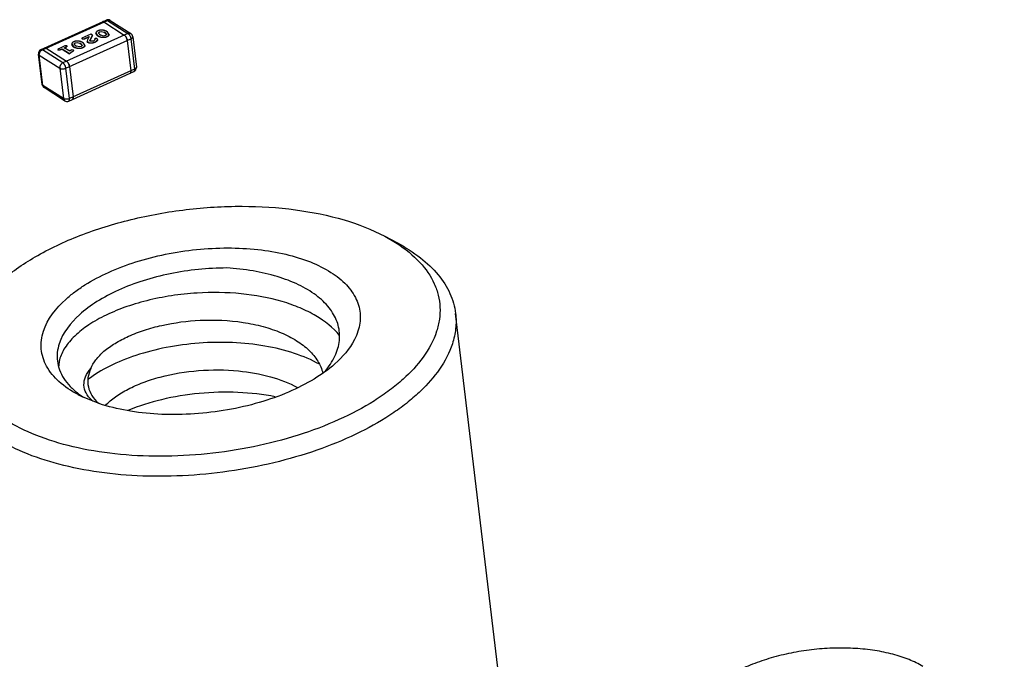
# Model space of a CAD drawing. Header units: millimetres. Extents: x -117 to 182, y -33 to 89.
# Tile 61 of 135: x -86.5 to -79.75, y -10.66 to -6.27. Entities that reach past the tile are written whole.
import ezdxf

# ---------------------------------------------------------------- set-up
doc = ezdxf.new("R2010")
doc.units = ezdxf.units.MM
doc.header["$LTSCALE"] = 1.21
doc.header["$MEASUREMENT"] = 0
doc.layers.get('0').update_dxf_attribs({"linetype": 'CONTINUOUS'})

msp = doc.modelspace()

# ---------------------------------------------------------------- linework, layer by layer
at = {"color": 7, "linetype": 'Continuous'}
for p, q in [((-86.3565, -6.4773), (-85.9109, -6.2758)), ((-86.3471, -6.479), (-85.9015, -6.2775)), ((-85.9109, -6.2758), (-85.9015, -6.2775)), ((-85.9015, -6.2775), (-85.8836, -6.277)), ((-85.9015, -6.2775), (-85.7614, -6.3671)), ((-85.8819, -6.2779), (-85.7419, -6.3674)), ((-85.9331, -6.2864), (-85.9357, -6.287)), ((-85.9356, -6.287), (-85.9262, -6.2887)), ((-85.9262, -6.2887), (-85.7862, -6.3783)), ((-85.7614, -6.3671), (-86.207, -6.5685)), ((-86.1864, -6.6058), (-85.7408, -6.4043)), ((-86.0148, -6.3723), (-86.0774, -6.4006)), ((-86.0774, -6.4006), (-86.0729, -6.4035)), ((-86.0774, -6.4006), (-86.0771, -6.4028)), ((-86.0771, -6.4028), (-86.0726, -6.4057)), ((-86.0729, -6.4035), (-86.0726, -6.4057)), ((-86.0729, -6.4035), (-86.0586, -6.405)), ((-86.0584, -6.4071), (-86.0726, -6.4057)), ((-86.0586, -6.405), (-86.056, -6.4018)), ((-86.0586, -6.405), (-86.0584, -6.4071)), ((-86.0557, -6.404), (-86.0584, -6.4071)), ((-86.056, -6.4018), (-86.0266, -6.3885)), ((-86.0557, -6.404), (-86.056, -6.4018)), ((-86.0557, -6.404), (-86.0282, -6.3916)), ((-86.0383, -6.4108), (-86.0409, -6.4206)), ((-86.0266, -6.3885), (-86.0383, -6.4108)), ((-86.0228, -6.416), (-86.0039, -6.3793)), ((-86.0037, -6.3814), (-86.0225, -6.4182)), ((-86.0039, -6.3793), (-86.0148, -6.3723)), ((-86.0037, -6.3814), (-86.0039, -6.3793)), ((-85.9879, -6.412), (-85.9969, -6.4195)), ((-85.9857, -6.4016), (-85.9893, -6.4056)), ((-85.9893, -6.4056), (-85.9891, -6.4078)), ((-85.9888, -6.4071), (-85.9885, -6.4093)), ((-85.9888, -6.4071), (-85.9877, -6.4101)), ((-85.9736, -6.4014), (-85.9857, -6.4016)), ((-85.9804, -6.3658), (-85.9709, -6.3795)), ((-85.9706, -6.3816), (-85.9801, -6.368)), ((-85.9701, -6.4077), (-85.9736, -6.4014)), ((-85.9709, -6.3795), (-85.9607, -6.386)), ((-85.9706, -6.3816), (-85.9709, -6.3795)), ((-85.9706, -6.3816), (-85.9604, -6.3882)), ((-85.9699, -6.4099), (-85.9701, -6.4077)), ((-85.9633, -6.3626), (-85.9567, -6.3559)), ((-85.9633, -6.3646), (-85.9633, -6.3626)), ((-85.963, -6.3647), (-85.9633, -6.3626)), ((-85.9567, -6.3732), (-85.9633, -6.3646)), ((-85.9564, -6.3581), (-85.963, -6.3647)), ((-85.9607, -6.386), (-85.9604, -6.3882)), ((-85.9567, -6.3559), (-85.9438, -6.3534)), ((-85.9564, -6.3581), (-85.9567, -6.3559)), ((-85.9567, -6.3732), (-85.9468, -6.3795)), ((-85.9435, -6.3556), (-85.9564, -6.3581)), ((-85.9279, -6.385), (-85.9468, -6.3795)), ((-85.9435, -6.3556), (-85.9438, -6.3534)), ((-85.9438, -6.3534), (-85.9247, -6.3588)), ((-85.9245, -6.361), (-85.9435, -6.3556)), ((-85.915, -6.3824), (-85.9279, -6.385)), ((-85.9149, -6.3651), (-85.9247, -6.3588)), ((-85.9245, -6.361), (-85.9247, -6.3588)), ((-85.9146, -6.3673), (-85.9245, -6.361)), ((-85.9082, -6.3758), (-85.915, -6.3824)), ((-85.9149, -6.3651), (-85.9146, -6.3673)), ((-85.9149, -6.3651), (-85.9082, -6.3737)), ((-85.9084, -6.3739), (-85.9146, -6.3673)), ((-85.9007, -6.3588), (-85.9108, -6.3523)), ((-85.9082, -6.3737), (-85.9082, -6.3758)), ((-85.9047, -6.3909), (-85.9049, -6.3887)), ((-85.8912, -6.3724), (-85.9007, -6.3588)), ((-85.7824, -6.3812), (-85.7862, -6.3783)), ((-85.7787, -6.3852), (-85.7812, -6.3824)), ((-85.7655, -6.4155), (-85.7666, -6.4098)), ((-85.7419, -6.3674), (-85.7614, -6.3671)), ((-85.7408, -6.4043), (-85.7159, -6.6127)), ((-85.728, -6.3895), (-85.7031, -6.5979)), ((-86.3471, -6.479), (-86.3565, -6.4773)), ((-86.207, -6.5685), (-86.3471, -6.479)), ((-86.3318, -6.4661), (-86.3223, -6.4678)), ((-86.3292, -6.4655), (-86.3317, -6.4661)), ((-86.3223, -6.4678), (-86.3259, -6.466)), ((-86.3223, -6.4678), (-86.1823, -6.5574)), ((-86.2358, -6.4723), (-86.2414, -6.4774)), ((-86.2414, -6.4774), (-86.2412, -6.4795)), ((-86.2414, -6.4774), (-86.2398, -6.4795)), ((-86.2395, -6.4817), (-86.2412, -6.4795)), ((-86.2398, -6.4795), (-86.2259, -6.4786)), ((-86.2398, -6.4795), (-86.2395, -6.4817)), ((-86.2256, -6.4808), (-86.2395, -6.4817)), ((-86.1937, -6.4532), (-86.2358, -6.4723)), ((-86.2259, -6.4786), (-86.2118, -6.4723)), ((-86.2256, -6.4808), (-86.2259, -6.4786)), ((-86.2256, -6.4808), (-86.2116, -6.4744)), ((-86.2118, -6.4723), (-86.1612, -6.5046)), ((-86.2118, -6.4723), (-86.2116, -6.4744)), ((-86.2116, -6.4744), (-86.161, -6.5068)), ((-86.1978, -6.4659), (-86.1837, -6.4596)), ((-86.1605, -6.4898), (-86.1978, -6.4659)), ((-86.1957, -6.4673), (-86.1835, -6.4617)), ((-86.1798, -6.4523), (-86.1937, -6.4532)), ((-86.1837, -6.4596), (-86.1781, -6.4545)), ((-86.1837, -6.4596), (-86.1835, -6.4617)), ((-86.1779, -6.4566), (-86.1835, -6.4617)), ((-86.1781, -6.4545), (-86.1798, -6.4523)), ((-86.1779, -6.4566), (-86.1781, -6.4545)), ((-86.1469, -6.4804), (-86.1507, -6.4827)), ((-86.1351, -6.4809), (-86.1469, -6.4804)), ((-86.1465, -6.4409), (-86.137, -6.4546)), ((-86.1367, -6.4567), (-86.1462, -6.4431)), ((-86.137, -6.4546), (-86.1268, -6.4611)), ((-86.1367, -6.4567), (-86.137, -6.4546)), ((-86.1367, -6.4567), (-86.1266, -6.4633)), ((-86.1333, -6.4831), (-86.1351, -6.4809)), ((-86.1294, -6.4377), (-86.1228, -6.431)), ((-86.1292, -6.4398), (-86.1294, -6.4377)), ((-86.1294, -6.4397), (-86.1294, -6.4377)), ((-86.1228, -6.4483), (-86.1294, -6.4397)), ((-86.1225, -6.4332), (-86.1292, -6.4398)), ((-86.1268, -6.4611), (-86.1266, -6.4633)), ((-86.1228, -6.431), (-86.1099, -6.4285)), ((-86.1225, -6.4332), (-86.1228, -6.431)), ((-86.1228, -6.4483), (-86.1129, -6.4546)), ((-86.1096, -6.4307), (-86.1225, -6.4332)), ((-86.094, -6.4601), (-86.1129, -6.4546)), ((-86.1096, -6.4307), (-86.1099, -6.4285)), ((-86.1099, -6.4285), (-86.0908, -6.4339)), ((-86.0906, -6.4361), (-86.1096, -6.4307)), ((-86.0811, -6.4575), (-86.094, -6.4601)), ((-86.081, -6.4402), (-86.0908, -6.4339)), ((-86.0906, -6.4361), (-86.0908, -6.4339)), ((-86.0807, -6.4424), (-86.0906, -6.4361)), ((-86.0743, -6.4509), (-86.0811, -6.4575)), ((-86.081, -6.4402), (-86.0807, -6.4424)), ((-86.081, -6.4402), (-86.0743, -6.4488)), ((-86.0745, -6.449), (-86.0807, -6.4424)), ((-86.0668, -6.4339), (-86.0769, -6.4274)), ((-86.0743, -6.4488), (-86.0743, -6.4509)), ((-86.0708, -6.466), (-86.071, -6.4638)), ((-86.0573, -6.4475), (-86.0668, -6.4339)), ((-86.0409, -6.4206), (-86.0406, -6.4228)), ((-86.0409, -6.4206), (-86.0357, -6.4273)), ((-86.0354, -6.4295), (-86.0406, -6.4228)), ((-86.0357, -6.4273), (-86.0354, -6.4295)), ((-86.0211, -6.4213), (-86.023, -6.4184)), ((-86.0228, -6.416), (-86.0225, -6.4182)), ((-85.9969, -6.4195), (-86.0211, -6.4213)), ((-85.9871, -6.4259), (-85.9868, -6.4281)), ((-85.7655, -6.4155), (-85.7406, -6.6239)), ((-86.3493, -6.717), (-86.3742, -6.5087)), ((-86.3742, -6.5087), (-86.3687, -6.5162)), ((-86.3687, -6.5162), (-86.2287, -6.6058)), ((-86.3438, -6.7246), (-86.3687, -6.5162)), ((-86.1612, -6.5046), (-86.1372, -6.4876)), ((-86.1612, -6.5046), (-86.161, -6.5068)), ((-86.1369, -6.4897), (-86.161, -6.5068)), ((-86.1507, -6.4827), (-86.1605, -6.4898)), ((-86.1372, -6.4876), (-86.1333, -6.4831)), ((-86.1372, -6.4876), (-86.1369, -6.4897)), ((-86.1331, -6.4853), (-86.1369, -6.4897)), ((-86.1331, -6.4853), (-86.1333, -6.4831)), ((-86.2287, -6.6058), (-86.2037, -6.8142)), ((-86.1615, -6.8142), (-86.1864, -6.6058)), ((-86.1785, -6.5603), (-86.1823, -6.5574)), ((-86.1748, -6.5643), (-86.1773, -6.5615)), ((-86.1616, -6.5946), (-86.1627, -6.5889)), ((-86.1616, -6.5946), (-86.1367, -6.803)), ((-85.7159, -6.6127), (-86.1615, -6.8142)), ((-86.1664, -6.8307), (-85.7208, -6.6293)), ((-85.7409, -6.6336), (-85.7404, -6.6307)), ((-85.7404, -6.6291), (-85.7406, -6.6239)), ((-86.3438, -6.7246), (-86.3493, -6.717)), ((-86.2037, -6.8142), (-86.3438, -6.7246)), ((-86.3355, -6.7391), (-86.3438, -6.7246)), ((-86.1954, -6.8286), (-86.3355, -6.7391)), ((-86.2037, -6.8142), (-86.1954, -6.8286)), ((-86.137, -6.8127), (-86.1365, -6.8098)), ((-86.1365, -6.8082), (-86.1367, -6.803)), ((-84.0004, -7.7579), (-83.9137, -7.8038)), ((-84.0003, -7.7579), (-83.915, -7.808)), ((-83.1158, -11.6198), (-83.5143, -8.2871)), ((-86.2327, -8.6158), (-86.2376, -8.6576)), ((-86.1, -8.8373), (-86.0658, -8.861)), ((-85.9346, -8.9129), (-86.0672, -8.8618))]:
    msp.add_line(p, q, dxfattribs=at)
for centre, radius, start, end in [((-85.8983, -6.3036), 0.0305, 57.40243, 114.32868), ((-85.8907, -6.2917), 0.0164, 57.40523, 64.1128), ((-85.9151, -6.3764), 0.00715, 19.91967, 20.6267), ((-85.807, -6.4078), 0.0362, 44.48127, 47.19785), ((-85.8175, -6.4172), 0.0503, 36.87893, 39.4471), ((-85.8224, -6.4207), 0.0563, 33.03708, 36.83096), ((-85.8266, -6.4235), 0.0614, 30.68393, 33.03774), ((-85.8297, -6.4253), 0.0649, 27.28064, 30.66586), ((-85.8314, -6.4262), 0.0669, 25.05776, 27.28533), ((-85.8315, -6.4262), 0.067, 21.67066, 25.06206), ((-85.8303, -6.4257), 0.0657, 19.51697, 21.67329), ((-85.8265, -6.4244), 0.0617, 15.62457, 19.55099), ((-85.8221, -6.4232), 0.0571, 13.609, 15.62483), ((-85.7583, -6.3931), 0.0305, 6.8184, 57.40243), ((-86.344, -6.505), 0.0305, 114.32868, 186.8184), ((-86.0812, -6.4515), 0.00715, 19.91967, 20.6267), ((-85.9547, -6.4317), 0.0692, 168.68347, 168.90636), ((-86.2031, -6.5868), 0.0361, 44.48042, 47.20345), ((-86.2135, -6.5962), 0.0502, 36.87342, 39.44892), ((-86.2186, -6.5999), 0.0565, 33.04333, 36.82405), ((-86.2225, -6.6025), 0.0612, 30.68008, 33.04309), ((-86.2259, -6.6044), 0.0651, 27.28461, 30.66156), ((-86.2273, -6.6052), 0.0667, 25.05293, 27.28812), ((-86.2278, -6.6054), 0.0672, 21.67501, 25.05771), ((-86.2262, -6.6048), 0.0655, 19.51518, 21.67762), ((-86.2226, -6.6035), 0.0617, 15.62559, 19.54932), ((-86.2181, -6.6023), 0.057, 13.6044, 15.62562), ((-85.7334, -6.6015), 0.0305, 294.32868, 6.8184), ((-85.711, -6.5988), 0.00791, 2.24067, 6.82496), ((-85.7672, -6.6284), 0.0269, 355.12531, 358.4652), ((-86.319, -6.7134), 0.0305, 186.8184, 237.40243), ((-86.1633, -6.8075), 0.0268, 355.12437, 358.47184), ((-86.179, -6.803), 0.0305, 237.40243, 294.32868), ((-85.7025, -8.0866), 0.8567, 242.1051, 244.80294), ((-85.8372, -8.6986), 0.2514, 226.92464, 229.43996)]:
    msp.add_arc(centre, radius, start, end, dxfattribs=at)
for points, knots in [([(-85.9108, -6.3523), (-85.9116, -6.3518), (-85.9129, -6.3511), (-85.9146, -6.3502), (-85.9165, -6.3494), (-85.9189, -6.3484), (-85.9215, -6.3476), (-85.9237, -6.347), (-85.9254, -6.3466), (-85.9271, -6.3462), (-85.9295, -6.3457), (-85.9325, -6.3453), (-85.9356, -6.3449), (-85.9381, -6.3447), (-85.9407, -6.3445), (-85.9439, -6.3444), (-85.9479, -6.3445), (-85.9519, -6.345), (-85.9558, -6.3458), (-85.9596, -6.3468), (-85.9631, -6.3481), (-85.9654, -6.3491), (-85.9666, -6.3495)], [0, 0, 0, 0, 0.048901, 0.074407, 0.100562, 0.154914, 0.211889, 0.241474, 0.271539, 0.302026, 0.333091, 0.396519, 0.461362, 0.494312, 0.527573, 0.595311, 0.664399, 0.734204, 0.803396, 0.871053, 0.936564, 1, 1, 1, 1]), ([(-85.931, -6.2866), (-85.9311, -6.2866), (-85.9318, -6.2865), (-85.9326, -6.2864), (-85.9331, -6.2864)], [0, 0, 0, 0, 0.260539, 1, 1, 1, 1]), ([(-85.9298, -6.2869), (-85.9299, -6.2869), (-85.9303, -6.2868), (-85.9307, -6.2867), (-85.931, -6.2866)], [0, 0, 0, 0, 0.255739, 1, 1, 1, 1]), ([(-85.9893, -6.4056), (-85.9893, -6.4058), (-85.9892, -6.4064), (-85.9889, -6.4069), (-85.9888, -6.4071)], [0, 0, 0, 0, 0.490826, 1, 1, 1, 1]), ([(-85.9885, -6.4093), (-85.9886, -6.409), (-85.9889, -6.4086), (-85.989, -6.408), (-85.9891, -6.4078)], [0, 0, 0, 0, 0.509174, 1, 1, 1, 1]), ([(-85.9877, -6.4109), (-85.9877, -6.4108), (-85.988, -6.4102), (-85.9883, -6.4097), (-85.9885, -6.4093)], [0, 0, 0, 0, 0.244433, 1, 1, 1, 1]), ([(-85.9877, -6.4101), (-85.9876, -6.4104), (-85.9876, -6.4111), (-85.9878, -6.4117), (-85.9879, -6.412)], [0, 0, 0, 0, 0.487735, 1, 1, 1, 1]), ([(-85.9871, -6.4259), (-85.9851, -6.425), (-85.9821, -6.4235), (-85.9785, -6.4211), (-85.9759, -6.419), (-85.9735, -6.4167), (-85.9715, -6.4141), (-85.9702, -6.4111), (-85.97, -6.4088), (-85.9701, -6.4077)], [0, 0, 0, 0, 0.250104, 0.375193, 0.500284, 0.625392, 0.750427, 0.87541, 1, 1, 1, 1]), ([(-85.9699, -6.4099), (-85.9697, -6.411), (-85.9699, -6.4132), (-85.9713, -6.4162), (-85.9733, -6.4189), (-85.9756, -6.4212), (-85.9782, -6.4232), (-85.9819, -6.4256), (-85.9848, -6.4271), (-85.9868, -6.4281)], [0, 0, 0, 0, 0.12459, 0.249573, 0.374608, 0.499716, 0.624807, 0.749896, 1, 1, 1, 1]), ([(-85.9666, -6.3495), (-85.9677, -6.3501), (-85.9699, -6.3511), (-85.9729, -6.3529), (-85.9755, -6.3548), (-85.9776, -6.3569), (-85.9792, -6.3591), (-85.98, -6.361), (-85.9804, -6.3625), (-85.9805, -6.364), (-85.9805, -6.3651), (-85.9804, -6.3658)], [0, 0, 0, 0, 0.162311, 0.315288, 0.457152, 0.586142, 0.702105, 0.806994, 0.856656, 0.904982, 1, 1, 1, 1]), ([(-85.9607, -6.386), (-85.9599, -6.3865), (-85.9582, -6.3875), (-85.956, -6.3885), (-85.9541, -6.3893), (-85.9521, -6.3901), (-85.9483, -6.3913), (-85.9438, -6.3923), (-85.939, -6.393), (-85.9353, -6.3935), (-85.9315, -6.3938), (-85.9275, -6.3939), (-85.9236, -6.3938), (-85.9196, -6.3933), (-85.9157, -6.3925), (-85.9119, -6.3915), (-85.9083, -6.3902), (-85.906, -6.3892), (-85.9049, -6.3887)], [0, 0, 0, 0, 0.048853, 0.100566, 0.127482, 0.154942, 0.21204, 0.333227, 0.396751, 0.46154, 0.527751, 0.595502, 0.664557, 0.734326, 0.803505, 0.871135, 0.93658, 1, 1, 1, 1]), ([(-85.9047, -6.3909), (-85.9058, -6.3914), (-85.9081, -6.3924), (-85.9116, -6.3936), (-85.9154, -6.3947), (-85.9193, -6.3955), (-85.9233, -6.396), (-85.9273, -6.3961), (-85.9312, -6.396), (-85.935, -6.3957), (-85.9387, -6.3952), (-85.9435, -6.3945), (-85.9481, -6.3935), (-85.9519, -6.3923), (-85.9539, -6.3915), (-85.9558, -6.3907), (-85.958, -6.3897), (-85.9596, -6.3887), (-85.9604, -6.3882)], [0, 0, 0, 0, 0.06342, 0.128865, 0.196495, 0.265674, 0.335443, 0.404498, 0.472249, 0.53846, 0.603249, 0.666773, 0.78796, 0.845058, 0.872518, 0.899434, 0.951147, 1, 1, 1, 1]), ([(-85.9049, -6.3887), (-85.9038, -6.3882), (-85.9016, -6.3872), (-85.8986, -6.3854), (-85.896, -6.3834), (-85.8939, -6.3814), (-85.8923, -6.3792), (-85.8914, -6.3769), (-85.891, -6.3746), (-85.8911, -6.3732), (-85.8912, -6.3724)], [0, 0, 0, 0, 0.162545, 0.315708, 0.457743, 0.58666, 0.702127, 0.807013, 0.904817, 1, 1, 1, 1]), ([(-85.8909, -6.3746), (-85.8908, -6.3753), (-85.8907, -6.3768), (-85.8911, -6.3791), (-85.8921, -6.3813), (-85.8936, -6.3835), (-85.8957, -6.3856), (-85.8983, -6.3875), (-85.9013, -6.3894), (-85.9035, -6.3904), (-85.9047, -6.3909)], [0, 0, 0, 0, 0.095183, 0.192987, 0.297873, 0.413341, 0.542257, 0.684292, 0.837455, 1, 1, 1, 1]), ([(-85.7862, -6.3783), (-85.7849, -6.3791), (-85.7825, -6.381), (-85.779, -6.3846), (-85.7758, -6.3889), (-85.7717, -6.3955), (-85.7686, -6.4027), (-85.7664, -6.4101), (-85.7658, -6.4137), (-85.7655, -6.4155)], [0, 0, 0, 0, 0.100599, 0.214737, 0.339884, 0.47269, 0.74511, 0.876748, 1, 1, 1, 1]), ([(-85.7614, -6.3671), (-85.7602, -6.3679), (-85.7577, -6.3698), (-85.7543, -6.3734), (-85.751, -6.3777), (-85.748, -6.3826), (-85.7454, -6.3879), (-85.7432, -6.3934), (-85.7417, -6.3989), (-85.741, -6.4025), (-85.7408, -6.4043)], [0, 0, 0, 0, 0.100575, 0.214658, 0.339764, 0.472527, 0.609043, 0.745163, 0.876764, 1, 1, 1, 1]), ([(-85.7408, -6.4043), (-85.7388, -6.4034), (-85.7353, -6.4015), (-85.7315, -6.3983), (-85.7295, -6.3956), (-85.7285, -6.3936), (-85.728, -6.3915), (-85.7279, -6.3902), (-85.728, -6.3895)], [0, 0, 0, 0, 0.3124, 0.580483, 0.697753, 0.805006, 0.904599, 1, 1, 1, 1]), ([(-86.3687, -6.5162), (-86.3691, -6.5126), (-86.3687, -6.507), (-86.3664, -6.4998), (-86.3638, -6.4945), (-86.3604, -6.4895), (-86.3552, -6.4839), (-86.3505, -6.4805), (-86.3471, -6.479)], [0, 0, 0, 0, 0.237638, 0.364924, 0.495152, 0.626069, 0.755355, 1, 1, 1, 1]), ([(-86.3271, -6.4657), (-86.3272, -6.4657), (-86.3279, -6.4655), (-86.3287, -6.4655), (-86.3292, -6.4655)], [0, 0, 0, 0, 0.260562, 1, 1, 1, 1]), ([(-86.3259, -6.466), (-86.326, -6.466), (-86.3264, -6.4659), (-86.3268, -6.4658), (-86.3271, -6.4657)], [0, 0, 0, 0, 0.255771, 1, 1, 1, 1]), ([(-86.1327, -6.4246), (-86.1338, -6.4252), (-86.136, -6.4262), (-86.139, -6.428), (-86.1416, -6.4299), (-86.1437, -6.432), (-86.1453, -6.4342), (-86.1461, -6.4361), (-86.1465, -6.4376), (-86.1466, -6.4391), (-86.1466, -6.4402), (-86.1465, -6.4409)], [0, 0, 0, 0, 0.162311, 0.315288, 0.457152, 0.586142, 0.702105, 0.806994, 0.856656, 0.904982, 1, 1, 1, 1]), ([(-86.0769, -6.4274), (-86.0778, -6.4269), (-86.079, -6.4262), (-86.0807, -6.4253), (-86.0826, -6.4245), (-86.085, -6.4235), (-86.0876, -6.4227), (-86.0898, -6.4221), (-86.0915, -6.4217), (-86.0932, -6.4213), (-86.0956, -6.4208), (-86.0986, -6.4204), (-86.1017, -6.42), (-86.1042, -6.4198), (-86.1068, -6.4196), (-86.11, -6.4195), (-86.114, -6.4196), (-86.118, -6.4201), (-86.1219, -6.4209), (-86.1257, -6.4219), (-86.1293, -6.4232), (-86.1315, -6.4242), (-86.1327, -6.4246)], [0, 0, 0, 0, 0.048901, 0.074407, 0.100562, 0.154914, 0.211889, 0.241474, 0.271539, 0.302026, 0.333091, 0.396519, 0.461362, 0.494312, 0.527573, 0.595311, 0.664399, 0.734204, 0.803396, 0.871053, 0.936564, 1, 1, 1, 1]), ([(-86.1268, -6.4611), (-86.126, -6.4616), (-86.1243, -6.4626), (-86.1221, -6.4636), (-86.1202, -6.4644), (-86.1182, -6.4652), (-86.1144, -6.4664), (-86.1099, -6.4674), (-86.1051, -6.4681), (-86.1014, -6.4686), (-86.0976, -6.4689), (-86.0936, -6.469), (-86.0897, -6.4689), (-86.0857, -6.4684), (-86.0818, -6.4676), (-86.078, -6.4666), (-86.0744, -6.4653), (-86.0721, -6.4643), (-86.071, -6.4638)], [0, 0, 0, 0, 0.048853, 0.100566, 0.127482, 0.154942, 0.21204, 0.333227, 0.396751, 0.46154, 0.527751, 0.595502, 0.664557, 0.734326, 0.803505, 0.871135, 0.93658, 1, 1, 1, 1]), ([(-86.0708, -6.466), (-86.0719, -6.4665), (-86.0742, -6.4675), (-86.0777, -6.4687), (-86.0815, -6.4698), (-86.0854, -6.4706), (-86.0894, -6.4711), (-86.0934, -6.4712), (-86.0973, -6.4711), (-86.1011, -6.4708), (-86.1049, -6.4703), (-86.1096, -6.4696), (-86.1142, -6.4686), (-86.118, -6.4674), (-86.12, -6.4666), (-86.1219, -6.4658), (-86.1241, -6.4648), (-86.1257, -6.4638), (-86.1266, -6.4633)], [0, 0, 0, 0, 0.06342, 0.128865, 0.196495, 0.265674, 0.335443, 0.404498, 0.472249, 0.53846, 0.603249, 0.666773, 0.78796, 0.845058, 0.872518, 0.899434, 0.951147, 1, 1, 1, 1]), ([(-86.071, -6.4638), (-86.0699, -6.4633), (-86.0677, -6.4623), (-86.0647, -6.4605), (-86.0621, -6.4585), (-86.06, -6.4565), (-86.0584, -6.4543), (-86.0575, -6.452), (-86.0571, -6.4497), (-86.0572, -6.4483), (-86.0573, -6.4475)], [0, 0, 0, 0, 0.162545, 0.315708, 0.457743, 0.58666, 0.702127, 0.807013, 0.904817, 1, 1, 1, 1]), ([(-86.057, -6.4497), (-86.0569, -6.4504), (-86.0568, -6.4519), (-86.0572, -6.4542), (-86.0582, -6.4564), (-86.0597, -6.4586), (-86.0618, -6.4607), (-86.0644, -6.4626), (-86.0675, -6.4645), (-86.0696, -6.4655), (-86.0708, -6.466)], [0, 0, 0, 0, 0.095183, 0.192987, 0.297873, 0.413341, 0.542257, 0.684292, 0.837455, 1, 1, 1, 1]), ([(-86.0357, -6.4273), (-86.035, -6.4277), (-86.0335, -6.4286), (-86.0312, -6.4296), (-86.0285, -6.4305), (-86.0246, -6.4314), (-86.0193, -6.4321), (-86.0126, -6.4321), (-86.0059, -6.4315), (-86.0003, -6.4305), (-85.996, -6.4293), (-85.9929, -6.4283), (-85.9899, -6.4271), (-85.988, -6.4263), (-85.9871, -6.4259)], [0, 0, 0, 0, 0.048241, 0.099738, 0.155124, 0.213873, 0.339872, 0.472951, 0.608997, 0.744222, 0.810374, 0.875231, 0.938371, 1, 1, 1, 1]), ([(-85.9868, -6.4281), (-85.9878, -6.4285), (-85.9897, -6.4293), (-85.9926, -6.4304), (-85.9957, -6.4314), (-86.0001, -6.4326), (-86.0056, -6.4337), (-86.0124, -6.4343), (-86.019, -6.4342), (-86.0243, -6.4336), (-86.0282, -6.4327), (-86.0309, -6.4318), (-86.0333, -6.4308), (-86.0347, -6.4299), (-86.0354, -6.4295)], [0, 0, 0, 0, 0.061629, 0.124769, 0.189626, 0.255778, 0.391003, 0.527049, 0.660128, 0.786127, 0.844876, 0.900262, 0.951759, 1, 1, 1, 1]), ([(-86.023, -6.4184), (-86.023, -6.418), (-86.023, -6.4172), (-86.0229, -6.4164), (-86.0228, -6.416)], [0, 0, 0, 0, 0.493242, 1, 1, 1, 1]), ([(-86.207, -6.5685), (-86.2104, -6.5701), (-86.2152, -6.5734), (-86.2204, -6.5791), (-86.2237, -6.584), (-86.2263, -6.5893), (-86.2286, -6.5965), (-86.2291, -6.6022), (-86.2287, -6.6058)], [0, 0, 0, 0, 0.244645, 0.373931, 0.504848, 0.635076, 0.762362, 1, 1, 1, 1]), ([(-86.2287, -6.6058), (-86.2274, -6.6066), (-86.2246, -6.6079), (-86.2199, -6.6094), (-86.2147, -6.6102), (-86.209, -6.6105), (-86.2031, -6.6102), (-86.1972, -6.6093), (-86.1916, -6.6079), (-86.1881, -6.6065), (-86.1864, -6.6058)], [0, 0, 0, 0, 0.09987, 0.212448, 0.335894, 0.467345, 0.603301, 0.739939, 0.873387, 1, 1, 1, 1]), ([(-86.1864, -6.6058), (-86.1866, -6.604), (-86.1873, -6.6004), (-86.1889, -6.5949), (-86.191, -6.5894), (-86.1936, -6.5841), (-86.1966, -6.5792), (-86.1999, -6.5749), (-86.2033, -6.5713), (-86.2058, -6.5693), (-86.207, -6.5685)], [0, 0, 0, 0, 0.123224, 0.254798, 0.390895, 0.527404, 0.660177, 0.785307, 0.899414, 1, 1, 1, 1]), ([(-86.1823, -6.5574), (-86.181, -6.5581), (-86.1786, -6.5601), (-86.1751, -6.5637), (-86.1719, -6.568), (-86.1689, -6.5729), (-86.1662, -6.5782), (-86.1641, -6.5837), (-86.1625, -6.5892), (-86.1619, -6.5928), (-86.1616, -6.5946)], [0, 0, 0, 0, 0.100578, 0.21467, 0.33979, 0.472562, 0.609078, 0.745189, 0.876773, 1, 1, 1, 1]), ([(-85.7159, -6.6127), (-85.7156, -6.6146), (-85.7154, -6.6183), (-85.716, -6.6226), (-85.7171, -6.6254), (-85.7181, -6.6271), (-85.7193, -6.6284), (-85.7203, -6.629), (-85.7208, -6.6293)], [0, 0, 0, 0, 0.321132, 0.591676, 0.707899, 0.812731, 0.908787, 1, 1, 1, 1]), ([(-85.7031, -6.5985), (-85.703, -6.5992), (-85.7031, -6.6005), (-85.7038, -6.6024), (-85.7048, -6.6044), (-85.7069, -6.607), (-85.7105, -6.61), (-85.714, -6.6118), (-85.7159, -6.6127)], [0, 0, 0, 0, 0.095266, 0.195536, 0.303724, 0.421754, 0.689915, 1, 1, 1, 1]), ([(-85.7406, -6.6239), (-85.7404, -6.6258), (-85.7402, -6.6295), (-85.7408, -6.6338), (-85.7419, -6.6366), (-85.7429, -6.6383), (-85.7441, -6.6396), (-85.7451, -6.6402), (-85.7456, -6.6405)], [0, 0, 0, 0, 0.321136, 0.591695, 0.707908, 0.812741, 0.908792, 1, 1, 1, 1]), ([(-85.7456, -6.6405), (-85.7452, -6.6403), (-85.7448, -6.6401), (-85.7444, -6.6398), (-85.7443, -6.6397)], [0, 0, 0, 0, 0.747426, 1, 1, 1, 1]), ([(-85.7443, -6.6397), (-85.7442, -6.6396), (-85.7437, -6.6392), (-85.7432, -6.6387), (-85.7429, -6.6383)], [0, 0, 0, 0, 0.243281, 1, 1, 1, 1]), ([(-85.7429, -6.6383), (-85.7429, -6.6382), (-85.7426, -6.6379), (-85.7424, -6.6375), (-85.7422, -6.6372)], [0, 0, 0, 0, 0.243811, 1, 1, 1, 1]), ([(-85.7422, -6.6372), (-85.7421, -6.637), (-85.7418, -6.6363), (-85.7415, -6.6356), (-85.7413, -6.6351)], [0, 0, 0, 0, 0.239616, 1, 1, 1, 1]), ([(-85.7413, -6.6351), (-85.7413, -6.635), (-85.7411, -6.6345), (-85.741, -6.634), (-85.7409, -6.6336)], [0, 0, 0, 0, 0.243468, 1, 1, 1, 1]), ([(-86.1615, -6.8142), (-86.1632, -6.8149), (-86.1667, -6.8163), (-86.1723, -6.8177), (-86.1782, -6.8186), (-86.184, -6.8189), (-86.1897, -6.8186), (-86.195, -6.8177), (-86.1997, -6.8163), (-86.2025, -6.8149), (-86.2037, -6.8142)], [0, 0, 0, 0, 0.126613, 0.260061, 0.396699, 0.532655, 0.664106, 0.787552, 0.90013, 1, 1, 1, 1]), ([(-86.1664, -6.8307), (-86.1659, -6.8305), (-86.1649, -6.8299), (-86.1637, -6.8286), (-86.1627, -6.8269), (-86.1617, -6.8241), (-86.1611, -6.8197), (-86.1612, -6.8161), (-86.1615, -6.8142)], [0, 0, 0, 0, 0.091198, 0.187245, 0.292071, 0.408298, 0.678862, 1, 1, 1, 1]), ([(-86.1367, -6.803), (-86.1365, -6.8049), (-86.1363, -6.8085), (-86.1369, -6.8129), (-86.138, -6.8157), (-86.1389, -6.8174), (-86.1402, -6.8187), (-86.1412, -6.8193), (-86.1417, -6.8196)], [0, 0, 0, 0, 0.32112, 0.591673, 0.707903, 0.812737, 0.908793, 1, 1, 1, 1]), ([(-86.1417, -6.8196), (-86.1413, -6.8194), (-86.1409, -6.8192), (-86.1405, -6.8189), (-86.1404, -6.8188)], [0, 0, 0, 0, 0.747419, 1, 1, 1, 1]), ([(-86.1404, -6.8188), (-86.1403, -6.8187), (-86.1398, -6.8183), (-86.1393, -6.8178), (-86.139, -6.8174)], [0, 0, 0, 0, 0.243293, 1, 1, 1, 1]), ([(-86.139, -6.8174), (-86.139, -6.8173), (-86.1387, -6.8169), (-86.1385, -6.8166), (-86.1383, -6.8163)], [0, 0, 0, 0, 0.243786, 1, 1, 1, 1]), ([(-86.1383, -6.8163), (-86.1382, -6.8161), (-86.1379, -6.8154), (-86.1376, -6.8147), (-86.1374, -6.8142)], [0, 0, 0, 0, 0.239658, 1, 1, 1, 1]), ([(-86.1374, -6.8142), (-86.1374, -6.8141), (-86.1372, -6.8136), (-86.1371, -6.8131), (-86.137, -6.8127)], [0, 0, 0, 0, 0.243456, 1, 1, 1, 1]), ([(-86.642, -8.0738), (-86.5673, -8.0074), (-86.3906, -7.8852), (-86.0853, -7.7426), (-85.7365, -7.6348), (-85.3628, -7.5677), (-84.9838, -7.5448), (-84.6195, -7.5673), (-84.2891, -7.634), (-84.0886, -7.7111), (-84.0003, -7.7579)], [0, 0, 0, 0, 0.107721, 0.22965, 0.362061, 0.500001, 0.63794, 0.770352, 0.89228, 1, 1, 1, 1]), ([(-83.915, -7.808), (-83.8584, -7.8449), (-83.7584, -7.9247), (-83.6682, -8.0536), (-83.6305, -8.1619), (-83.6186, -8.244), (-83.6227, -8.3276), (-83.6357, -8.3824), (-83.6444, -8.4095)], [0, 0, 0, 0, 0.284174, 0.53315, 0.649709, 0.764344, 0.880157, 1, 1, 1, 1]), ([(-83.9137, -7.8038), (-83.8582, -7.8333), (-83.7569, -7.8968), (-83.6322, -8.0135), (-83.5474, -8.1441), (-83.52, -8.24), (-83.5143, -8.2871)], [0, 0, 0, 0, 0.289852, 0.548374, 0.781473, 1, 1, 1, 1]), ([(-86.3407, -8.4094), (-86.3133, -8.3248), (-86.2365, -8.2288), (-86.1255, -8.1382), (-86.0294, -8.0724), (-85.8908, -7.9996), (-85.7052, -7.9297), (-85.503, -7.8777), (-85.2918, -7.8456), (-85.0795, -7.8345), (-84.8741, -7.8449), (-84.6832, -7.8763), (-84.5138, -7.9277), (-84.3718, -7.9974), (-84.2623, -8.0834), (-84.2006, -8.17), (-84.1748, -8.2429), (-84.1636, -8.3169), (-84.1721, -8.3738), (-84.1837, -8.4094)], [0, 0, 0, 0, 0.099872, 0.129753, 0.161541, 0.230356, 0.305046, 0.383768, 0.464372, 0.544573, 0.622117, 0.694939, 0.76135, 0.820264, 0.871525, 0.916349, 0.937295, 0.957879, 1, 1, 1, 1]), ([(-85.0838, -7.9755), (-85.1487, -7.9755), (-85.2789, -7.9823), (-85.4709, -8.0115), (-85.6547, -8.0588), (-85.8234, -8.1223), (-85.971, -8.2), (-86.1211, -8.3098), (-86.2075, -8.4179), (-86.2324, -8.4948)], [0, 0, 0, 0, 0.147295, 0.295316, 0.439891, 0.577059, 0.703435, 0.816585, 1, 1, 1, 1]), ([(-84.3301, -8.5519), (-84.3175, -8.5182), (-84.3028, -8.4475), (-84.3216, -8.3394), (-84.3799, -8.2409), (-84.4722, -8.1557), (-84.5938, -8.0848), (-84.7402, -8.0299), (-84.9061, -7.992), (-85.0232, -7.9791), (-85.0838, -7.9755)], [0, 0, 0, 0, 0.098408, 0.193461, 0.294012, 0.406671, 0.534493, 0.677538, 0.833797, 1, 1, 1, 1]), ([(-85.2872, -8.1472), (-85.3461, -8.1508), (-85.462, -8.1631), (-85.6298, -8.1965), (-85.7854, -8.2433), (-85.924, -8.3018), (-86.0416, -8.37), (-86.1348, -8.4457), (-86.2009, -8.5267), (-86.2265, -8.5868), (-86.2327, -8.6158)], [0, 0, 0, 0, 0.159376, 0.314367, 0.461435, 0.597431, 0.719881, 0.82733, 0.919886, 1, 1, 1, 1]), ([(-84.3098, -8.4387), (-84.3539, -8.3841), (-84.4434, -8.3141), (-84.5818, -8.246), (-84.7514, -8.1867), (-84.989, -8.1439), (-85.1862, -8.141), (-85.2872, -8.1472)], [0, 0, 0, 0, 0.200281, 0.31543, 0.439962, 0.711449, 1, 1, 1, 1]), ([(-70.5958, -8.2665), (-71.1788, -9.8632), (-72.6158, -11.6778), (-74.6952, -13.4357), (-76.4652, -14.7053), (-79.0115, -16.1383), (-82.4294, -17.564), (-86.1786, -18.6923), (-90.1424, -19.4883), (-94.1971, -19.9269), (-98.216, -19.9944), (-102.0735, -19.6889), (-105.6506, -19.0199), (-108.8372, -18.0079), (-111.1582, -16.8681), (-112.7111, -15.7969), (-113.9683, -14.7099), (-114.9642, -13.4685), (-115.5945, -12.1111), (-115.7822, -11.4186), (-115.8437, -11.0726)], [0, 0, 0, 0, 0.097112, 0.125707, 0.155996, 0.221316, 0.292162, 0.367151, 0.444632, 0.522805, 0.599828, 0.673927, 0.743505, 0.807273, 0.864404, 0.890437, 0.914835, 0.959258, 0.979921, 1, 1, 1, 1]), ([(-83.5143, -8.2871), (-83.5102, -8.3213), (-83.51, -8.392), (-83.5252, -8.461), (-83.5362, -8.4949)], [0, 0, 0, 0, 0.491081, 1, 1, 1, 1]), ([(-86.0159, -8.6657), (-86.0074, -8.6441), (-85.9812, -8.6004), (-85.9237, -8.5422), (-85.8474, -8.4882), (-85.7541, -8.4399), (-85.6462, -8.3989), (-85.4836, -8.3549), (-85.3542, -8.3381), (-85.2661, -8.3339)], [0, 0, 0, 0, 0.081623, 0.176391, 0.28559, 0.408808, 0.544468, 0.690209, 1, 1, 1, 1]), ([(-85.2661, -8.3339), (-85.1678, -8.3293), (-85.0215, -8.3356), (-84.8364, -8.3736), (-84.7127, -8.4151), (-84.606, -8.4691), (-84.5195, -8.5345), (-84.4564, -8.61), (-84.4314, -8.6676), (-84.4243, -8.6962)], [0, 0, 0, 0, 0.302125, 0.44533, 0.579041, 0.701166, 0.810949, 0.909446, 1, 1, 1, 1]), ([(-83.6444, -8.4095), (-83.6855, -8.5364), (-83.8006, -8.6804), (-83.9672, -8.8163), (-84.1114, -8.9149), (-84.3193, -9.024), (-84.5976, -9.1289), (-84.9009, -9.2069), (-85.2177, -9.2551), (-85.5361, -9.2718), (-85.8443, -9.2562), (-86.1307, -9.209), (-86.3847, -9.132), (-86.5681, -9.042), (-86.6882, -8.9562), (-86.7829, -8.8691), (-86.8545, -8.7685), (-86.8933, -8.6592), (-86.9057, -8.5764), (-86.9018, -8.492), (-86.8888, -8.4367), (-86.8799, -8.4093)], [0, 0, 0, 0, 0.099845, 0.129718, 0.161496, 0.230292, 0.304962, 0.383662, 0.464243, 0.544423, 0.621945, 0.694747, 0.761139, 0.820037, 0.846623, 0.871383, 0.916194, 0.937136, 0.957714, 0.978494, 1, 1, 1, 1]), ([(-86.1033, -8.8438), (-86.1499, -8.8191), (-86.2327, -8.7647), (-86.311, -8.6721), (-86.3453, -8.5924), (-86.3574, -8.5319), (-86.3563, -8.4699), (-86.3471, -8.4294), (-86.3407, -8.4094)], [0, 0, 0, 0, 0.292618, 0.543658, 0.658826, 0.770847, 0.883412, 1, 1, 1, 1]), ([(-84.1837, -8.4094), (-84.1901, -8.4292), (-84.2263, -8.5143), (-84.2889, -8.5859), (-84.3423, -8.6332)], [0, 0, 0, 0, 0.225187, 1, 1, 1, 1]), ([(-83.5362, -8.4949), (-83.5762, -8.6185), (-83.6834, -8.7602), (-83.8406, -8.8969), (-83.9757, -8.996), (-84.1711, -9.1079), (-84.4345, -9.2191), (-84.7242, -9.3071), (-85.031, -9.3688), (-85.3449, -9.4025), (-85.6558, -9.4069), (-85.9537, -9.3819), (-86.2289, -9.3284), (-86.4729, -9.248), (-86.6782, -9.1429), (-86.8385, -9.0157), (-86.9319, -8.8897), (-86.9749, -8.7835), (-86.9864, -8.7295), (-86.9896, -8.7026)], [0, 0, 0, 0, 0.096387, 0.124876, 0.155107, 0.220462, 0.291535, 0.366904, 0.444852, 0.523504, 0.60094, 0.675316, 0.74498, 0.808613, 0.865405, 0.915299, 0.959319, 0.979892, 1, 1, 1, 1]), ([(-86.2324, -8.4948), (-86.2387, -8.5142), (-86.2474, -8.5536), (-86.2472, -8.5941), (-86.2449, -8.6136)], [0, 0, 0, 0, 0.508898, 1, 1, 1, 1]), ([(-84.4473, -8.636), (-84.502, -8.6054), (-84.6247, -8.5538), (-84.826, -8.5052), (-85.0456, -8.4826), (-85.2725, -8.4864), (-85.4952, -8.5159), (-85.7024, -8.5688), (-85.8839, -8.6418), (-85.9899, -8.7059), (-86.0351, -8.7411)], [0, 0, 0, 0, 0.113242, 0.238755, 0.372927, 0.511017, 0.64775, 0.777824, 0.896464, 1, 1, 1, 1]), ([(-72.7402, -8.5159), (-73.0298, -8.8703), (-73.502, -9.3862), (-74.1879, -10.0372), (-74.9478, -10.6961), (-75.9935, -11.4914), (-77.3696, -12.3837), (-78.8744, -13.2206), (-80.4956, -13.9954), (-82.2204, -14.7021), (-84.0349, -15.3349), (-85.9244, -15.8887), (-87.8738, -16.359), (-89.8674, -16.7422), (-91.8891, -17.0349), (-93.9226, -17.235), (-95.9514, -17.3408), (-97.9593, -17.3514), (-99.2876, -17.2944), (-99.9445, -17.2494)], [0, 0, 0, 0, 0.046591, 0.071036, 0.096249, 0.14895, 0.204614, 0.263076, 0.324107, 0.38743, 0.452725, 0.519639, 0.587793, 0.656791, 0.726223, 0.795672, 0.864724, 0.932966, 1, 1, 1, 1]), ([(-84.419, -8.6948), (-84.409, -8.6836), (-84.3733, -8.6401), (-84.3445, -8.5905), (-84.3301, -8.5519)], [0, 0, 0, 0, 0.267672, 1, 1, 1, 1]), ([(-86.2449, -8.6136), (-86.2424, -8.6343), (-86.2321, -8.6761), (-86.2018, -8.7351), (-86.1572, -8.7901), (-86.1203, -8.822), (-86.1, -8.8373)], [0, 0, 0, 0, 0.228711, 0.466798, 0.722069, 1, 1, 1, 1]), ([(-84.3423, -8.6332), (-84.3861, -8.672), (-84.4878, -8.7445), (-84.6628, -8.8324), (-84.8628, -8.9027), (-85.0794, -8.9525), (-85.3036, -8.9797), (-85.5261, -8.9832), (-85.7375, -8.9629), (-85.8718, -8.9326), (-85.9346, -8.9129)], [0, 0, 0, 0, 0.104922, 0.222482, 0.350028, 0.48395, 0.620107, 0.754184, 0.882026, 1, 1, 1, 1]), ([(-86.0089, -8.8823), (-86.0244, -8.8679), (-86.0504, -8.8365), (-86.0673, -8.7779), (-86.0547, -8.7171), (-86.0306, -8.6824), (-86.0159, -8.6657)], [0, 0, 0, 0, 0.260136, 0.490738, 0.725949, 1, 1, 1, 1]), ([(-86.0159, -8.6657), (-86.0253, -8.6855), (-86.0386, -8.7267), (-86.0361, -8.7916), (-86.0103, -8.8526), (-85.981, -8.8868), (-85.964, -8.9028)], [0, 0, 0, 0, 0.252027, 0.488698, 0.731649, 1, 1, 1, 1]), ([(-85.9148, -8.9175), (-85.8943, -8.896), (-85.8452, -8.855), (-85.7579, -8.803), (-85.6543, -8.7577), (-85.494, -8.7072), (-85.2745, -8.6713), (-85.0934, -8.6722), (-85.0026, -8.6812)], [0, 0, 0, 0, 0.09188, 0.19697, 0.314246, 0.441803, 0.717147, 1, 1, 1, 1]), ([(-85.0026, -8.6812), (-84.9286, -8.6885), (-84.7892, -8.713), (-84.6563, -8.7637), (-84.598, -8.7957)], [0, 0, 0, 0, 0.527691, 1, 1, 1, 1]), ([(-84.7503, -8.8583), (-84.8346, -8.8419), (-85.009, -8.8227), (-85.2713, -8.8301), (-85.5253, -8.8713), (-85.6863, -8.9213), (-85.7611, -8.952)], [0, 0, 0, 0, 0.250804, 0.509937, 0.764057, 1, 1, 1, 1]), ([(-80.3095, -10.7072), (-80.3399, -10.6893), (-80.4071, -10.6572), (-80.5179, -10.6213), (-80.6413, -10.5961), (-80.7742, -10.5822), (-80.9133, -10.5799), (-81.0551, -10.5892), (-81.1961, -10.6101), (-81.3328, -10.6419), (-81.4617, -10.6838), (-81.5797, -10.7348), (-81.6838, -10.7936), (-81.7716, -10.8589), (-81.8409, -10.9293), (-81.8899, -11.0032), (-81.9128, -11.068), (-81.9186, -11.1187), (-81.9176, -11.1434), (-81.9162, -11.1556)], [0, 0, 0, 0, 0.056202, 0.118174, 0.185285, 0.256571, 0.330839, 0.406749, 0.482881, 0.557809, 0.63016, 0.698686, 0.762343, 0.820384, 0.872485, 0.918912, 0.960722, 0.980535, 1, 1, 1, 1])]:
    msp.add_open_spline(points, degree=3, knots=knots, dxfattribs=at)
for points in [[(-85.963, -6.3647), (-85.9631, -6.3651), (-85.9631, -6.3655), (-85.9631, -6.3658)], [(-85.9082, -6.3747), (-85.9082, -6.3745), (-85.9083, -6.3742), (-85.9084, -6.374)], [(-86.1292, -6.4398), (-86.1292, -6.4402), (-86.1292, -6.4406), (-86.1292, -6.4409)], [(-86.0743, -6.4498), (-86.0743, -6.4496), (-86.0744, -6.4493), (-86.0745, -6.4491)], [(-86.0226, -6.4184), (-86.0226, -6.4188), (-86.0227, -6.4191), (-86.0227, -6.4194)]]:
    msp.add_open_spline(points, degree=3, dxfattribs=at)

doc.saveas('drawing.dxf')
